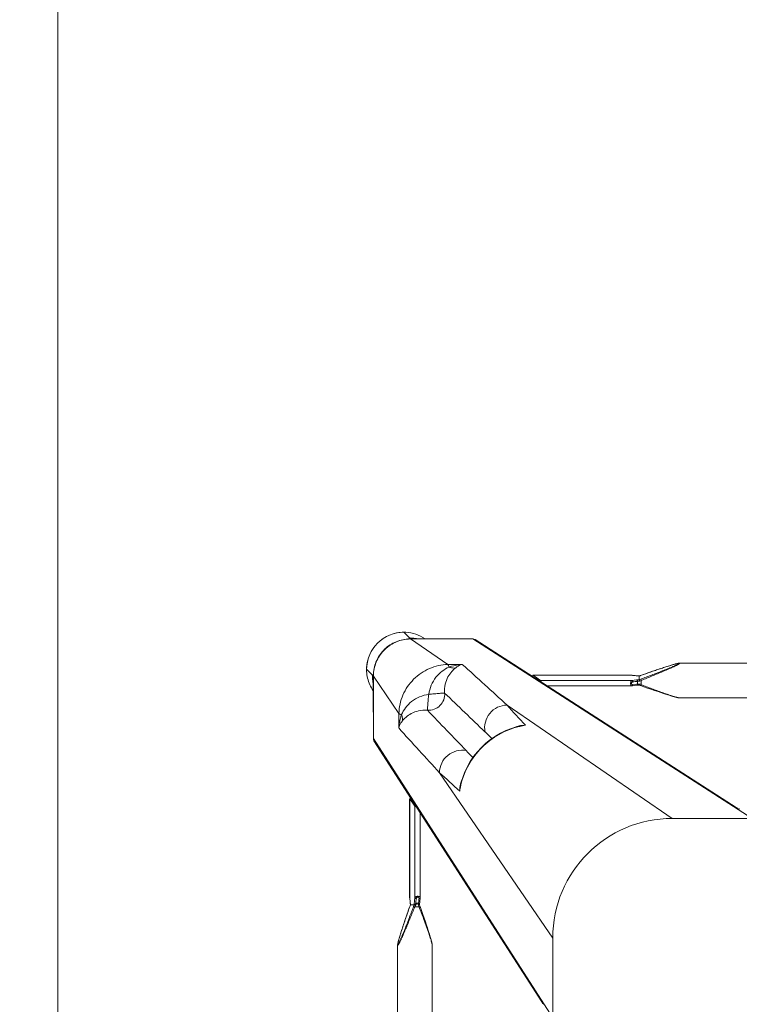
# Model space of a CAD drawing. Header units: metres. Extents: x 362935 to 596424, y 80601 to 172483.
# Tile 114 of 174: x 379610 to 379881, y 140455 to 140826. Entities that reach past the tile are written whole.
import ezdxf

# ---------------------------------------------------------------- set-up
doc = ezdxf.new("R2010")
doc.units = ezdxf.units.M
doc.layers.get('0').update_dxf_attribs({"color": 8, "lineweight": 5})
doc.layers.add('FURNITURE', color=8, linetype='Continuous', lineweight=5)

# ---------------------------------------------------------------- blocks, each defined once
blk = doc.blocks.new('SV2W-A')
at = {"linetype": 'Continuous', "lineweight": 0}
for p, q in [((-352.63, 97.89), (-350.5, 95.76)), ((-350.3, 95.58), (-350.5, 95.78)), ((-336.69, 95.42), (-350.14, 95.42)), ((-336.06, 85.77), (-350.1, 95.39)), ((-350.1, 95.39), (-336.63, 95.39)), ((-336.63, 95.39), (-326.63, 95.39)), ((-326.63, 95.39), (-221.63, 27.91)), ((-227.59, 32.03), (-325.82, 95.16)), ((-330.64, 85.85), (-336.06, 85.77)), ((-253.07, 85.2), (-253.67, 85.01)), ((-252.5, 85.38), (-253.07, 85.2)), ((-252.08, 85.5), (-252.5, 85.38)), ((-251.69, 85.62), (-252.08, 85.5)), ((-251.3, 85.73), (-251.69, 85.62)), ((-251.06, 85.8), (-251.3, 85.73)), ((-250.82, 85.87), (-251.06, 85.8)), ((-250.6, 85.93), (-250.82, 85.87)), ((-44.21, 86.25), (-249.04, 86.25)), ((-249.04, 86.25), (-249.04, 86.25)), ((-366.61, 83.91), (-364.48, 81.78)), ((-364.14, 81.42), (-364.5, 81.78)), ((-303.96, 81.74), (-303.98, 81.74)), ((-266.91, 81.74), (-303.98, 81.74)), ((-303.96, 81.74), (-301.17, 79.75)), ((-266.79, 81.74), (-303.96, 81.74)), ((-266.86, 81.74), (-266.91, 81.74)), ((-266.79, 81.74), (-266.86, 81.74)), ((-266.85, 81.74), (-266.65, 81.71)), ((-265.69, 81.61), (-266.79, 81.74)), ((-266.65, 81.71), (-266.06, 81.64)), ((-266.06, 81.64), (-265.66, 81.6)), ((-265.17, 81.55), (-265.69, 81.61)), ((-265.66, 81.6), (-265.07, 81.53)), ((-265.01, 81.53), (-265.17, 81.55)), ((-265.01, 81.53), (-265.07, 81.53)), ((-264.27, 81.47), (-264.5, 81.48)), ((-262.06, 82.18), (-263.57, 81.65)), ((-263.47, 81.68), (-263.47, 81.68)), ((-260.52, 82.72), (-262.06, 82.18)), ((-259.08, 83.22), (-260.52, 82.72)), ((-257.73, 83.68), (-259.08, 83.22)), ((-256.46, 84.1), (-257.73, 83.68)), ((-255.43, 84.44), (-256.46, 84.1)), ((-254.45, 84.76), (-255.43, 84.44)), ((-253.67, 85.01), (-254.45, 84.76)), ((-364.18, 81.16), (-364.18, 81.38)), ((-364.17, 80.75), (-364.16, 80.54)), ((-364.14, 67.97), (-364.14, 79.58)), ((-364.11, 81.38), (-364.11, 57.91)), ((-354.49, 67.34), (-364.11, 81.38)), ((-301.17, 79.75), (-266.85, 79.75)), ((-265.07, 79.96), (-266.85, 79.75)), ((-266.79, 77.77), (-265.97, 77.86)), ((-266.5, 78.2), (-265.6, 78.3)), ((-265.97, 77.86), (-265.01, 77.98)), ((-265.6, 78.3), (-265.05, 78.37)), ((-265.05, 78.37), (-264.71, 78.41)), ((-264.71, 78.41), (-264.71, 79.45)), ((-264.1, 81.46), (-264.27, 81.47)), ((-264.13, 81.45), (-264.13, 80.04)), ((-264.12, 81.46), (-264.12, 81.46)), ((-264.12, 78.04), (-263.95, 77.99)), ((-263.57, 77.86), (-262.29, 77.4)), ((-263.3, 79.83), (-263.3, 78.17)), ((-298.74, 77.76), (-266.91, 77.76)), ((-262.29, 77.4), (-260.95, 76.94)), ((-260.95, 76.94), (-259.69, 76.5)), ((-259.69, 76.5), (-258.3, 76.02)), ((-258.3, 76.02), (-256.99, 75.58)), ((-256.99, 75.58), (-255.94, 75.23)), ((-255.94, 75.23), (-254.93, 74.9)), ((-254.93, 74.9), (-254.14, 74.64)), ((-254.14, 74.64), (-253.37, 74.4)), ((-253.37, 74.4), (-252.78, 74.21)), ((-252.78, 74.21), (-252.22, 74.04)), ((-251.63, 27.91), (-313.82, 70.53)), ((-252.22, 74.04), (-251.82, 73.92)), ((-251.82, 73.92), (-251.43, 73.81)), ((-251.43, 73.81), (-251.18, 73.73)), ((-251.18, 73.73), (-250.94, 73.67)), ((-250.94, 73.67), (-250.71, 73.6)), ((-250.71, 73.6), (-250.49, 73.54)), ((-250.49, 73.54), (-250.27, 73.49)), ((-249.04, 73.25), (-249.04, 73.25)), ((-44.21, 73.25), (-249.04, 73.25)), ((-354.49, 67.34), (-354.57, 61.92)), ((-309.26, 62.55), (-310.01, 62.37)), ((-309.26, 62.55), (-309.26, 62.55)), ((-364.11, 57.91), (-296.63, -47.09)), ((-363.88, 57.1), (-300.75, -41.13)), ((-296.63, -17.09), (-339.25, 45.1)), ((-331.12, 41.17), (-331.27, 40.54)), ((-331.27, 40.54), (-331.27, 40.54)), ((-350.46, 35.26), (-350.46, -1.81)), ((-350.46, 35.26), (-350.45, 35.24)), ((-350.45, -1.93), (-350.45, 35.24)), ((-350.45, 35.24), (-348.47, 32.45)), ((-348.47, -1.87), (-348.47, 32.45)), ((-346.48, -1.81), (-346.48, 30.02)), ((-41.63, 27.91), (-251.63, 27.91)), ((-350.46, -1.81), (-350.46, -1.87)), ((-350.46, -1.87), (-350.45, -1.93)), ((-350.45, -1.93), (-350.45, -1.87)), ((-350.45, -1.93), (-350.39, -2.5)), ((-350.36, -2.66), (-350.45, -1.93)), ((-350.39, -2.5), (-350.32, -3.06)), ((-350.32, -3.06), (-350.36, -2.66)), ((-350.32, -3.06), (-350.25, -3.71)), ((-350.27, -3.45), (-350.32, -3.06)), ((-350.25, -3.65), (-350.27, -3.45)), ((-350.25, -3.71), (-350.25, -3.65)), ((-348.77, -4.4), (-348.47, -1.87)), ((-346.8, -4.57), (-346.49, -1.93)), ((-350.83, -6.47), (-351.3, -7.8)), ((-350.38, -5.2), (-350.83, -6.47)), ((-350.4, -5.25), (-350.4, -5.25)), ((-350.25, -3.71), (-350.23, -3.86)), ((-350.18, -4.6), (-350.18, -4.6)), ((-350.17, -4.59), (-348.79, -4.59)), ((-348.79, -4.59), (-348.77, -4.4)), ((-346.89, -5.42), (-348.55, -5.42)), ((-347.78, -4), (-347.51, -4)), ((-347.11, -3.9), (-347.16, -4.31)), ((-346.69, -5.95), (-346.89, -5.42)), ((-346.03, -6.69), (-346.54, -5.25)), ((-345.49, -8.23), (-346.03, -6.69)), ((-352.21, -10.44), (-352.65, -11.75)), ((-351.74, -9.06), (-352.21, -10.44)), ((-351.3, -7.8), (-351.74, -9.06)), ((-345, -9.66), (-345.49, -8.23)), ((-344.54, -11.01), (-345, -9.66)), ((-344.11, -12.28), (-344.54, -11.01)), ((-353.59, -14.6), (-353.83, -15.36)), ((-353.33, -13.8), (-353.59, -14.6)), ((-353, -12.8), (-353.33, -13.8)), ((-352.65, -11.75), (-353, -12.8)), ((-343.77, -13.31), (-344.11, -12.28)), ((-343.46, -14.28), (-343.77, -13.31)), ((-343.21, -15.06), (-343.46, -14.28)), ((-354.68, -18.24), (-354.74, -18.45)), ((-354.62, -18.02), (-354.68, -18.24)), ((-354.56, -17.79), (-354.62, -18.02)), ((-354.49, -17.55), (-354.56, -17.79)), ((-354.42, -17.3), (-354.49, -17.55)), ((-354.31, -16.91), (-354.42, -17.3)), ((-354.18, -16.51), (-354.31, -16.91)), ((-354.01, -15.95), (-354.18, -16.51)), ((-353.83, -15.36), (-354.01, -15.95)), ((-343.02, -15.66), (-343.21, -15.06)), ((-342.84, -16.23), (-343.02, -15.66)), ((-342.72, -16.64), (-342.84, -16.23)), ((-342.6, -17.04), (-342.72, -16.64)), ((-342.49, -17.42), (-342.6, -17.04)), ((-342.42, -17.67), (-342.49, -17.42)), ((-342.35, -17.9), (-342.42, -17.67)), ((-342.29, -18.13), (-342.35, -17.9)), ((-296.63, -17.09), (-296.63, -227.09)), ((-354.97, -19.68), (-354.97, -19.68)), ((-354.97, -19.68), (-354.97, -224.51)), ((-341.97, -19.68), (-341.97, -224.51)), ((-341.97, -19.68), (-341.97, -19.68))]:
    blk.add_line(p, q, dxfattribs=at)
for points in [[(-249.8, 86.13), (-249.89, 86.11), (-249.98, 86.09), (-250.07, 86.07), (-250.17, 86.04), (-250.27, 86.02), (-250.38, 85.99), (-250.6, 85.93)], [(-249.04, 86.25), (-249.08, 86.25), (-249.14, 86.25), (-249.2, 86.24), (-249.26, 86.24), (-249.33, 86.23), (-249.4, 86.21), (-249.47, 86.2), (-249.55, 86.19), (-249.63, 86.17), (-249.71, 86.15), (-249.8, 86.13)], [(-264.5, 81.48), (-264.71, 81.5), (-264.9, 81.52), (-265.01, 81.53)], [(-263.57, 81.65), (-263.76, 81.58), (-263.95, 81.51), (-264.12, 81.46)], [(-265.01, 77.98), (-264.9, 77.99), (-264.71, 78.01), (-264.5, 78.02), (-264.27, 78.03), (-264.1, 78.04)], [(-263.95, 77.99), (-263.76, 77.93), (-263.57, 77.86)], [(-266.91, 77.76), (-266.86, 77.76), (-266.79, 77.77)], [(-250.27, 73.49), (-250.17, 73.46), (-250.07, 73.44), (-249.98, 73.41), (-249.89, 73.39), (-249.8, 73.37), (-249.71, 73.35), (-249.63, 73.33), (-249.55, 73.32), (-249.47, 73.3), (-249.4, 73.29), (-249.33, 73.28), (-249.26, 73.27), (-249.2, 73.26), (-249.14, 73.26), (-249.08, 73.25), (-249.04, 73.25)], [(-310.01, 62.37), (-312.14, 61.73), (-314.22, 60.92), (-316.24, 59.96), (-318.18, 58.84), (-320.04, 57.57), (-321.8, 56.17), (-323.45, 54.63), (-324.98, 52.97), (-326.38, 51.2), (-327.63, 49.34), (-328.74, 47.39), (-329.7, 45.37), (-330.49, 43.29), (-331.12, 41.17)], [(-346.49, -1.93), (-346.48, -1.85), (-346.48, -1.81)], [(-350.25, -4.81), (-350.31, -5), (-350.38, -5.2)], [(-350.18, -4.6), (-350.18, -4.62), (-350.25, -4.81)], [(-350.23, -3.86), (-350.21, -4.05), (-350.2, -4.27)], [(-350.2, -4.27), (-350.19, -4.5), (-350.18, -4.62)], [(-346.71, -4.75), (-346.79, -4.51), (-346.8, -4.49)], [(-346.54, -5.25), (-346.63, -5), (-346.71, -4.75)], [(-354.74, -18.45), (-354.76, -18.55), (-354.79, -18.65), (-354.81, -18.75), (-354.83, -18.84), (-354.85, -18.93)], [(-341.97, -19.68), (-341.97, -19.64), (-341.97, -19.58), (-341.98, -19.52), (-341.99, -19.46), (-342, -19.39), (-342.01, -19.32), (-342.02, -19.25), (-342.03, -19.17), (-342.05, -19.09), (-342.07, -19.01), (-342.09, -18.93), (-342.11, -18.84), (-342.13, -18.75), (-342.15, -18.65), (-342.18, -18.55), (-342.2, -18.45), (-342.23, -18.35), (-342.29, -18.13)], [(-354.85, -18.93), (-354.87, -19.01), (-354.89, -19.09), (-354.91, -19.17), (-354.92, -19.25), (-354.93, -19.32), (-354.95, -19.39), (-354.95, -19.46), (-354.96, -19.52), (-354.97, -19.58), (-354.97, -19.64), (-354.97, -19.68)]]:
    blk.add_lwpolyline(points, dxfattribs=at)
for centre, radius, start, end in [((-352.63, 83.91), 14, 89.9994, 180.0006), ((-352.59, 83.88), 14.05, 92.5915, 135.0299), ((-352.6, 83.99), 13.94, 87.2323, 92.568), ((-352.59, 84.06), 13.87, 55.025, 87.2496), ((-352.6, 83.87), 14.05, 134.9701, 177.4085), ((-350.43, 81.94), 13.83, 89.4023, 90.2846), ((-350.18, 81.4), 14.02, 90.4691, 91.3029), ((-350.43, 81.84), 13.92, 85.4148, 89.399), ((-350.18, 81.41), 14.01, 89.8531, 90.469), ((-350.05, 81.47), 13.92, 90.3862, 91.002), ((-350.05, 81.48), 13.91, 90.2057, 90.3862), ((-350.44, 81.78), 13.98, 77.6002, 85.417), ((-326.57, 93.98), 1.4, 57.3901, 60.7628), ((-2781.9, -2621.58), 3652.24, 47.4859, 47.84284), ((-352.71, 83.88), 13.94, 177.432, 182.7677), ((-352.75, 83.88), 13.9, 182.7783, 204.1428), ((-350.57, 81.71), 13.91, 179.7212, 184.5867), ((-350.12, 81.46), 14.02, 176.524, 178.3651), ((-350.13, 81.46), 14.02, 178.3649, 180.1468), ((-350.18, 81.33), 13.93, 177.9679, 179.7939), ((-350.15, 81.33), 13.96, 176.0899, 177.968), ((-271.72, 104.73), 24.49, 288.051, 288.5687), ((-272.26, 106.35), 26.2, 288.5694, 289.6049), ((-352.78, 83.87), 13.87, 204.1743, 214.9746), ((-350.5, 81.72), 13.98, 184.583, 192.3998), ((-388.05, 79.58), 23.91, 0.0085, 0.5994), ((-263.44, 98.33), 16.88, 267.0641, 267.6759), ((-254.18, 54.96), 26.98, 110.1485, 111.6429), ((-254.07, 61.28), 20.72, 116.4506, 118.295), ((-274.92, 54.24), 26.6, 64.3575, 65.5098), ((-280.49, 42.51), 39.59, 64.2603, 64.433), ((-6667.27, -6508.38), 9132.92, 45.992162, 46.124366), ((961.56, 1219.66), 1716.72, 222.01918, 222.36216), ((6186.04, 6346.88), 9058.45, 223.875091, 224.008381), ((2276.01, 2442.93), 3548.12, 222.14906, 222.5165), ((-1155.52, -802.23), 1199.48, 45.81604, 45.98775), ((-307.31, 53.24), 9.64, 106.6319, 115.2458), ((-302.59, 34.42), 28.83, 102.8187, 103.4009), ((-305.59, 46.65), 16.32, 94.6716, 102.9875), ((-302.65, 34.69), 28.55, 98.6076, 102.8248), ((-362.7, 57.86), 1.4, 209.2372, 212.6099), ((533.7, 886.99), 1199.74, 224.01228, 224.18381), ((-1394.32, -1126.51), 1576.66, 47.62265, 47.99608), ((-321.95, 38.59), 9.64, 154.8369, 163.365), ((-303.4, 33.93), 28.56, 167.3353, 171.3875), ((-315.38, 36.87), 16.31, 167.0122, 175.3188), ((-303.13, 33.87), 28.83, 166.6036, 167.3408), ((-251.63, -17.09), 45, 90, 180), ((-358.17, -4.58), 7.98, 6.256, 6.6642), ((-374.96, 3.5), 26.08, 340.3973, 341.9235), ((-367.08, -5.29), 16.92, 2.3246, 2.9034), ((-323.41, -14.64), 27.27, 159.0791, 159.8493), ((-324.83, -14.09), 25.74, 158.146, 159.0892), ((-313.93, 10.48), 36.6, 205.327, 205.7487)]:
    blk.add_arc(centre, radius, start, end, dxfattribs=at)
for centre, major_axis, ratio, start_param, end_param in [((-303.96, 80.74), (-0.02, 1), 0.16329, 0.001825, 1.075562), ((-301.17, 78.76), (-0.02, 1), 0.16329, -1.080381, -0.120074), ((-354.18, 68.12), (10, 0), 0.182662, -3.059139, -3.024736), ((-349.46, 35.24), (1, -0.02), 0.16329, 2.066031, 3.139768), ((-347.48, 32.45), (1, -0.02), 0.16329, -3.021519, -2.061212), ((-226.39, 30.15), (-0.03, 1.5), 0.156004, 6.282651, 7.166791)]:
    blk.add_ellipse(centre, major_axis=major_axis, ratio=ratio, start_param=start_param, end_param=end_param, dxfattribs=at)
for points, start_tangent, end_tangent in [([(-364.12, 82.31), (-362.86, 87.32), (-359.87, 91.52), (-355.55, 94.35), (-350.5, 95.42)], (0.060632, 0.99816), (0.999741, 0.022737)), ([(-364.08, 82.28), (-362.77, 87.3), (-359.73, 91.51), (-355.37, 94.34), (-350.29, 95.39)], (0.068188, 0.997672), (0.999847, 0.017487)), ([(-350.26, 95.56), (-350.3, 95.58)], (-0.930324, 0.366739), (-0.707107, 0.707107)), ([(-349.34, 95.42), (-349.94, 95.49), (-350.14, 95.52), (-350.26, 95.56)], (-0.994409, 0.105593), (-0.930324, 0.366739)), ([(-350.14, 95.42), (-350.1, 95.39)], (0.838225, -0.545324), (0.735568, -0.677451)), ([(-336.69, 95.42), (-336.63, 95.39)], (0.911095, -0.412197), (0.840511, -0.541795)), ([(-326.63, 95.39), (-325.89, 95.2)], (0.999776, 0.021147), (0.872635, -0.488372)), ([(-336.06, 85.77), (-343.02, 84.26), (-348.95, 80.23), (-352.98, 74.3), (-354.49, 67.34)], (-0.999851, -0.01725), (-0.017219, -0.999852)), ([(-336.06, 85.77), (-335.96, 85.64), (-335.86, 85.44), (-335.67, 84.81)], (0.743483, -0.668755), (0.236707, -0.971581)), ([(-330.64, 85.85), (-331.91, 85.71), (-335.67, 84.81)], (-0.996234, -0.0867), (-0.947517, -0.319704)), ([(-330.64, 85.85), (-331.27, 85.65), (-333.13, 84.56)], (-0.965527, -0.260301), (-0.785826, -0.618447)), ([(-249.1, 86.18), (-249.12, 86.14), (-249.17, 86.09), (-249.25, 86.03), (-249.35, 85.96), (-249.63, 85.81), (-249.96, 85.64), (-250.34, 85.46), (-250.74, 85.28), (-251.17, 85.09), (-251.61, 84.9), (-252.52, 84.51), (-253.47, 84.12), (-254.43, 83.73), (-255.41, 83.35), (-256.4, 82.96), (-257.4, 82.57), (-259.41, 81.8), (-261.44, 81.04), (-263.47, 80.29)], (0.004587, -0.999989), (-0.938783, -0.344509)), ([(-263.47, 81.68), (-259.82, 82.96), (-258.01, 83.58), (-256.21, 84.18), (-254.45, 84.76), (-252.73, 85.3), (-251.1, 85.79), (-250.35, 85.99), (-249.7, 86.15)], (0.942082, 0.335384), (0.978862, 0.204521)), ([(-248.93, 86.21), (-248.94, 86.17), (-248.99, 86.12), (-249.06, 86.06), (-249.16, 85.99), (-249.41, 85.84), (-249.73, 85.66), (-250.09, 85.47), (-250.49, 85.28), (-250.9, 85.07), (-251.34, 84.87), (-252.25, 84.45), (-253.19, 84.03), (-254.16, 83.6), (-255.15, 83.18), (-256.15, 82.75), (-257.15, 82.33), (-259.19, 81.49), (-261.24, 80.65), (-263.3, 79.83)], (0.00525, -0.999986), (-0.929258, -0.369432)), ([(-249.7, 86.15), (-249.49, 86.19), (-249.31, 86.21), (-249.18, 86.22), (-249.11, 86.2)], (0.978862, 0.204521), (0.808745, -0.588159)), ([(-249.11, 86.2), (-249.1, 86.18)], (0.808745, -0.588159), (-0.008751, -0.999962)), ([(-249.04, 86.25), (-248.99, 86.25), (-248.95, 86.23), (-248.93, 86.21)], (0.999992, -0.004076), (-0.011158, -0.999938)), ([(-335.67, 84.81), (-338.23, 83.28), (-340.56, 80.98), (-342.32, 78), (-343.29, 74.57)], (-0.911574, -0.411135), (-0.148359, -0.988934)), ([(-333.13, 84.56), (-334.61, 83.19), (-336.04, 81.14), (-337.08, 78.38), (-337.29, 75.04)], (-0.784452, -0.62019), (0.098955, -0.995092)), ([(-335.67, 84.81), (-334.36, 84.48), (-333.13, 84.56)], (0.92762, -0.373525), (0.971118, 0.238599)), ([(-266.91, 81.74), (-266.85, 81.74)], (1, -0.00041), (0.973885, -0.227044)), ([(-265.07, 81.53), (-265, 81.52), (-264.79, 81.5)], (0.993236, -0.116111), (0.996277, -0.086204)), ([(-264.79, 81.5), (-264.67, 81.49), (-264.3, 81.47)], (0.996277, -0.086204), (0.998684, -0.051277)), ([(-364.18, 81.19), (-364.18, 81.09), (-364.17, 80.75)], (0.002901, -0.999996), (0.032219, -0.999481)), ([(-364.16, 80.54), (-364.15, 80.37), (-364.14, 79.83)], (0.031694, -0.999498), (0.010313, -0.999947)), ([(-364.11, 81.38), (-364.14, 81.42)], (-0.703317, 0.710876), (-0.520906, 0.853614)), ([(-266.85, 79.75), (-267.02, 79.65), (-267.18, 79.43), (-267.29, 79.1), (-267.33, 78.71), (-267.31, 78.33), (-267.22, 78.02), (-267.15, 77.91), (-267.08, 77.83), (-267, 77.78), (-266.91, 77.76)], (-0.973786, -0.227467), (0.999996, -0.002962)), ([(-266.5, 79.24), (-266.66, 79.19), (-266.82, 79.07), (-266.93, 78.89), (-266.98, 78.66), (-266.93, 78.44), (-266.82, 78.29), (-266.66, 78.21), (-266.5, 78.2)], (-0.992968, -0.118387), (0.993522, 0.113643)), ([(-266.5, 79.24), (-266.53, 79.42), (-266.6, 79.59), (-266.72, 79.7), (-266.85, 79.75)], (-0.029499, 0.999565), (-0.993295, 0.115609)), ([(-266.5, 78.2), (-266.52, 78.04), (-266.58, 77.9), (-266.68, 77.81), (-266.79, 77.77)], (-0.029703, -0.999559), (-0.992883, -0.119096)), ([(-264.71, 79.45), (-266.5, 79.24)], (-0.99278, -0.119949), (-0.992967, -0.118392)), ([(-264.12, 80.03), (-264.38, 80.02), (-265.07, 79.96)], (-0.999179, -0.040503), (-0.993204, -0.116382)), ([(-264.71, 79.45), (-264.75, 79.64), (-264.82, 79.8), (-264.94, 79.91), (-265.07, 79.96)], (-0.037304, 0.999304), (-0.993309, 0.11549)), ([(-264.71, 78.41), (-264.74, 78.25), (-264.8, 78.11), (-264.9, 78.02), (-265.01, 77.98)], (-0.037637, -0.999291), (-0.992648, -0.121036)), ([(-263.89, 79.52), (-264.12, 79.51), (-264.71, 79.45)], (-0.998985, -0.045036), (-0.990267, -0.139178)), ([(-264.71, 78.41), (-264.53, 78.42), (-263.89, 78.45)], (0.995627, 0.093423), (0.99962, 0.027573)), ([(-264.13, 81.45), (-264.12, 81.46), (-264.12, 81.46)], (0.002385, 0.999997), (0.942203, 0.335043)), ([(-264.12, 80.03), (-264.12, 80.03), (-264.13, 80.04)], (-0.942045, 0.335488), (-0.00066, 1)), ([(-263.89, 79.52), (-263.93, 79.7), (-263.99, 79.86), (-264.06, 79.98), (-264.12, 80.03)], (-0.180239, 0.983623), (-0.942079, 0.33539)), ([(-263.89, 78.45), (-263.98, 78.16), (-264.04, 78.07), (-264.1, 78.04)], (-0.181353, -0.983418), (-0.998887, -0.047174)), ([(-263.3, 79.83), (-263.41, 80.14), (-263.47, 80.29)], (-0.344553, 0.938767), (-0.378721, 0.925511)), ([(-263.3, 78.17), (-263.36, 78.03), (-263.41, 77.92), (-263.43, 77.87), (-263.45, 77.84), (-263.46, 77.83), (-263.47, 77.82)], (-0.353861, -0.935298), (-0.950331, 0.311242)), ([(-263.3, 78.17), (-261.33, 77.42), (-259.36, 76.68), (-257.41, 75.96), (-255.49, 75.26), (-253.61, 74.6), (-252.69, 74.29), (-251.81, 73.99), (-250.96, 73.73), (-250.17, 73.49), (-249.82, 73.4), (-249.5, 73.32), (-249.24, 73.27), (-249.04, 73.25)], (0.933016, -0.359834), (0.999999, 0.001112)), ([(-343.29, 74.57), (-346.72, 73.6), (-349.7, 71.84), (-352, 69.51), (-353.53, 66.95)], (-0.988966, -0.14814), (-0.411025, -0.911624)), ([(-337.29, 75.04), (-337.65, 72.5), (-339.05, 70.33), (-341.22, 68.93), (-343.76, 68.57)], (0.074771, -0.997201), (-0.997201, 0.074771)), ([(-343.29, 74.57), (-343.48, 72.43), (-343.56, 71.44), (-343.63, 70.56), (-343.7, 69.81), (-343.73, 69.21), (-343.74, 68.79), (-343.75, 68.65), (-343.76, 68.57)], (-0.130599, -0.991435), (-0.396932, -0.917848)), ([(-343.29, 74.57), (-341.15, 74.76), (-340.16, 74.84), (-339.28, 74.91), (-338.53, 74.98), (-337.93, 75.01), (-337.51, 75.02), (-337.37, 75.03), (-337.29, 75.04)], (0.991439, 0.130574), (0.917794, 0.397057)), ([(-313.82, 70.53), (-317.4, 69.68), (-320.31, 67.39), (-321.98, 64.1), (-322.11, 60.42)], (-0.99989, -0.014825), (0.183098, -0.983095)), ([(-353.53, 66.95), (-353.91, 65.7), (-354.57, 61.92)], (-0.319709, -0.947516), (-0.086715, -0.996233)), ([(-353.53, 66.95), (-354.16, 67.14), (-354.36, 67.24), (-354.49, 67.34)], (-0.97158, 0.236709), (-0.668755, 0.743483)), ([(-353.53, 66.95), (-353.2, 65.64), (-353.28, 64.41)], (0.373604, -0.927588), (-0.239059, -0.971005)), ([(-343.76, 68.57), (-347.1, 68.36), (-349.86, 67.33), (-351.91, 65.89), (-353.28, 64.41)], (-0.995088, 0.098992), (-0.62004, -0.78457)), ([(-353.28, 64.41), (-353.72, 63.8), (-354.57, 61.92)], (-0.61844, -0.785832), (-0.260466, -0.965483)), ([(-331.18, 40.55), (-328.22, 48.1), (-323.3, 54.58), (-316.82, 59.5), (-309.27, 62.46)], (0.231685, 0.972791), (0.972773, 0.231761)), ([(-310.07, 62.47), (-309.31, 62.67), (-306.92, 62.92)], (0.957895, 0.287117), (0.999986, -0.005292)), ([(-364.11, 57.91), (-363.92, 57.17)], (-0.021147, -0.999776), (0.488372, -0.872635)), ([(-339.25, 45.1), (-338.4, 48.69), (-336.11, 51.59), (-332.81, 53.26), (-329.14, 53.39)], (0.014824, 0.99989), (0.983095, -0.183096)), ([(-331.63, 38.2), (-331.61, 39.01), (-331.19, 41.35)], (-0.005311, 0.999986), (0.287143, 0.957888)), ([(-228.16, 32.11), (-227.35, 31.88)], (0.999776, 0.021147), (0.842386, -0.538874)), ([(-227.35, 31.88), (-226.81, 31.24)], (0.842386, -0.538874), (0.400787, -0.916171)), ([(-350.45, -1.87), (-350.46, -1.81)], (-0.227505, 0.973777), (-0.000171, 1)), ([(-348.47, -1.87), (-348.37, -1.7), (-348.14, -1.54), (-347.82, -1.43), (-347.43, -1.38), (-347.05, -1.41), (-346.74, -1.5), (-346.63, -1.57), (-346.54, -1.64), (-346.5, -1.72), (-346.48, -1.81)], (0.227537, 0.973769), (0.001913, -0.999998)), ([(-348.47, -1.87), (-348.42, -2), (-348.31, -2.11), (-348.14, -2.19), (-347.96, -2.22)], (0.115609, -0.993295), (0.999565, -0.029499)), ([(-348.21, -4.31), (-347.96, -2.22)], (0.120357, 0.992731), (0.118392, 0.992967)), ([(-347.96, -2.22), (-347.91, -2.06), (-347.79, -1.9), (-347.61, -1.78), (-347.38, -1.74), (-347.16, -1.78), (-347.01, -1.9), (-346.93, -2.06), (-346.92, -2.22)], (0.118395, 0.992967), (-0.113571, -0.99353)), ([(-346.92, -2.22), (-347.11, -3.9)], (-0.113646, -0.993521), (-0.112462, -0.993656)), ([(-346.76, -2.2), (-346.92, -2.22)], (-0.959329, -0.282291), (-0.999559, -0.029703)), ([(-346.57, -2.09), (-346.61, -2.12), (-346.76, -2.2)], (-0.713246, -0.700914), (-0.959329, -0.282291)), ([(-346.49, -1.93), (-346.5, -1.97), (-346.57, -2.09)], (-0.119095, -0.992883), (-0.713246, -0.700914)), ([(-348.55, -5.42), (-349.37, -7.48), (-350.21, -9.53), (-351.05, -11.57), (-351.47, -12.57), (-351.9, -13.57), (-352.32, -14.56), (-352.75, -15.53), (-353.17, -16.47), (-353.59, -17.38), (-353.79, -17.81), (-353.99, -18.23), (-354.19, -18.63), (-354.38, -18.99), (-354.55, -19.31), (-354.71, -19.56), (-354.78, -19.66), (-354.84, -19.73), (-354.89, -19.77), (-354.93, -19.79)], (-0.36943, -0.929258), (-0.999974, 0.007184)), ([(-349.01, -5.25), (-349.76, -7.28), (-350.52, -9.31), (-351.29, -11.32), (-351.68, -12.32), (-352.06, -13.31), (-352.45, -14.29), (-352.84, -15.25), (-353.23, -16.2), (-353.62, -17.11), (-353.81, -17.55), (-354, -17.98), (-354.18, -18.38), (-354.36, -18.76), (-354.53, -19.09), (-354.68, -19.37), (-354.75, -19.47), (-354.81, -19.55), (-354.86, -19.6), (-354.9, -19.62)], (-0.344508, -0.938783), (-0.999982, 0.005917)), ([(-354.86, -19.01), (-354.71, -18.36), (-354.51, -17.61), (-354.02, -15.98), (-353.48, -14.27), (-352.9, -12.5), (-352.3, -10.71), (-351.68, -8.9), (-350.4, -5.25)], (0.205408, 0.978676), (0.335383, 0.942082)), ([(-350.18, -4.43), (-350.2, -4.23), (-350.24, -3.71)], (-0.050704, 0.998714), (-0.10903, 0.994039)), ([(-350.18, -4.6), (-350.18, -4.6), (-350.17, -4.59)], (0.335465, 0.942053), (1, 0.000699)), ([(-348.55, -5.42), (-348.86, -5.3), (-349.01, -5.25)], (-0.938767, 0.344552), (-0.925521, 0.378696)), ([(-348.72, -4.51), (-348.76, -4.56), (-348.78, -4.58), (-348.79, -4.59)], (-0.542855, -0.839827), (-1, 0.000004)), ([(-348.21, -4.31), (-348.53, -4.43), (-348.72, -4.51)], (-0.81161, -0.584199), (-0.542855, -0.839827)), ([(-347.78, -4), (-348.15, -4.66), (-348.55, -5.42)], (-0.513965, -0.857811), (-0.445042, -0.89551)), ([(-348.21, -4.31), (-347.78, -4)], (0.81161, 0.5842), (0.804441, 0.594033)), ([(-347.51, -4), (-347.25, -4.24), (-347.16, -4.31)], (0.74466, -0.667444), (0.749465, -0.662044)), ([(-347.01, -5.18), (-347.29, -4.55), (-347.51, -4)], (-0.427625, 0.903956), (-0.341942, 0.939721)), ([(-347.1, -4.36), (-347.16, -4.31)], (-0.85259, 0.522581), (-0.749465, 0.662043)), ([(-346.8, -4.49), (-346.83, -4.45), (-346.86, -4.44), (-346.9, -4.43), (-346.99, -4.41), (-347.1, -4.36)], (-0.311061, 0.95039), (-0.85259, 0.522581)), ([(-346.89, -5.42), (-346.75, -5.36), (-346.63, -5.31), (-346.59, -5.29), (-346.56, -5.27), (-346.55, -5.26), (-346.54, -5.25)], (0.935297, 0.353863), (-0.311336, 0.9503)), ([(-341.97, -19.68), (-341.99, -19.49), (-342.04, -19.24), (-342.11, -18.94), (-342.2, -18.6), (-342.42, -17.84), (-342.68, -17.03), (-342.96, -16.18), (-343.25, -15.3), (-343.89, -13.48), (-344.56, -11.63), (-345.25, -9.75), (-345.96, -7.86), (-346.69, -5.95)], (0.001275, 0.999999), (-0.358586, 0.933497)), ([(-354.93, -19.79), (-354.95, -19.78), (-354.96, -19.75), (-354.97, -19.68)], (-0.999944, -0.010617), (-0.004823, 0.999988)), ([(-354.9, -19.62), (-354.93, -19.57), (-354.94, -19.5), (-354.93, -19.42)], (-0.999965, -0.008398), (0.091221, 0.995831)), ([(-354.93, -19.42), (-354.92, -19.33), (-354.86, -19.01)], (0.091221, 0.995831), (0.205408, 0.978676)), ([(-300.83, -40.56), (-300.6, -41.37)], (-0.021147, -0.999776), (0.538874, -0.842386)), ([(-300.6, -41.37), (-299.96, -41.91)], (0.538874, -0.842386), (0.916163, -0.400807))]:
    blk.add_spline(points, degree=3, dxfattribs=dict(at, start_tangent=start_tangent, end_tangent=end_tangent))

msp = doc.modelspace()

# ---------------------------------------------------------------- linework, layer by layer
at = {"layer": 'FURNITURE'}
msp.add_lwpolyline([(380900.76, 139821.26), (380900.76, 140275.26), (379624.64, 140275.26), (379624.64, 142628.76), (379170.63, 142628.76), (379170.64, 139821.26)], close=True, dxfattribs=at)

# ---------------------------------------------------------------- block references
msp.add_blockref('SV2W-A', (380107.51, 140497.35), dxfattribs=at)

doc.saveas('drawing.dxf')
